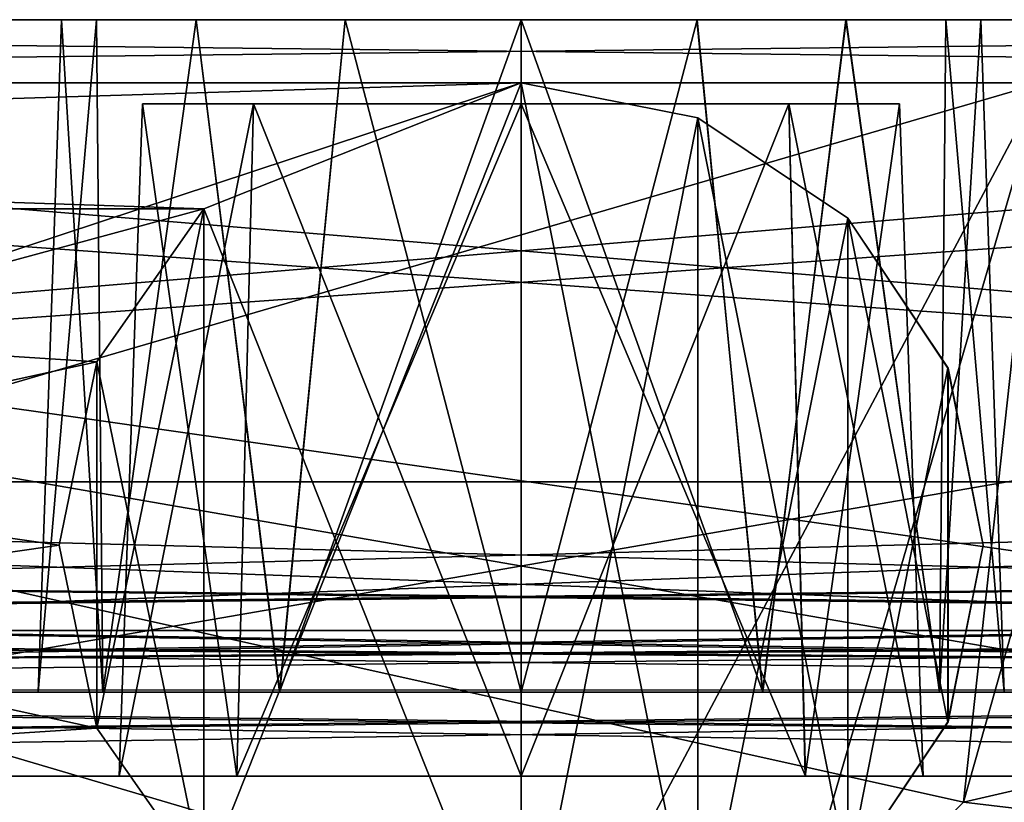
# Model space of a CAD drawing. Header units: millimetres. Extents: x -360 to 362, y 0 to 398.
# Tile 81 of 256: x -271 to -248, y 380 to 398. Entities that reach past the tile are written whole.
import ezdxf

# ---------------------------------------------------------------- set-up
doc = ezdxf.new("R2010")
doc.units = ezdxf.units.MM
doc.header["$LTSCALE"] = 33.374815
for name, color, linetype in [('1894', 7, 'CONTINUOUS'), ('1899', 7, 'CONTINUOUS'), ('1907', 7, 'CONTINUOUS'), ('2037', 7, 'CONTINUOUS'), ('2039', 7, 'CONTINUOUS'), ('2041', 7, 'CONTINUOUS'), ('2045', 7, 'CONTINUOUS'), ('2046', 7, 'CONTINUOUS'), ('2050', 7, 'CONTINUOUS'), ('2052', 7, 'CONTINUOUS'), ('2090', 7, 'CONTINUOUS'), ('2281', 7, 'CONTINUOUS'), ('2283', 7, 'CONTINUOUS'), ('2289', 7, 'CONTINUOUS'), ('2292', 7, 'CONTINUOUS'), ('2293', 7, 'CONTINUOUS'), ('2294', 7, 'CONTINUOUS'), ('2297', 7, 'CONTINUOUS'), ('2298', 7, 'CONTINUOUS'), ('2301', 7, 'CONTINUOUS'), ('2302', 7, 'CONTINUOUS'), ('2305', 7, 'CONTINUOUS'), ('2306', 7, 'CONTINUOUS'), ('2307', 7, 'CONTINUOUS'), ('2309', 7, 'CONTINUOUS'), ('2312', 7, 'CONTINUOUS'), ('2315', 7, 'CONTINUOUS'), ('2316', 7, 'CONTINUOUS'), ('2323', 7, 'CONTINUOUS'), ('2324', 7, 'CONTINUOUS'), ('2327', 7, 'CONTINUOUS'), ('2328', 7, 'CONTINUOUS'), ('2329', 7, 'CONTINUOUS'), ('2330', 7, 'CONTINUOUS'), ('2331', 7, 'CONTINUOUS'), ('2334', 7, 'CONTINUOUS'), ('2337', 7, 'CONTINUOUS'), ('2342', 7, 'CONTINUOUS'), ('2347', 7, 'CONTINUOUS'), ('2348', 7, 'CONTINUOUS'), ('2354', 7, 'CONTINUOUS'), ('2355', 7, 'CONTINUOUS'), ('2356', 7, 'CONTINUOUS'), ('2357', 7, 'CONTINUOUS'), ('2358', 7, 'CONTINUOUS'), ('2359', 7, 'CONTINUOUS'), ('2360', 7, 'CONTINUOUS'), ('2708', 7, 'CONTINUOUS'), ('2710', 7, 'CONTINUOUS'), ('2712', 7, 'CONTINUOUS'), ('2716', 7, 'CONTINUOUS'), ('2721', 7, 'CONTINUOUS'), ('2729', 7, 'CONTINUOUS')]:
    doc.layers.add(name, color=color, linetype=linetype)

msp = doc.modelspace()

# ---------------------------------------------------------------- linework, layer by layer
at = {"layer": '1894', "linetype": 'Continuous'}
for points in [[(-333.047, 397, -14.569), (-325.683, 397, -12.598), (-192.817, 397, -14.795), (-333.047, 397, -14.569)], [(-325.683, 397, -14.795), (-333.047, 397, -14.569), (-192.817, 397, -14.795), (-325.683, 397, -14.795)], [(-325.683, 397, -334.402), (-333.038, 397, -332.436), (-246.849, 397, -334.402), (-325.683, 397, -334.402)], [(-246.849, 397, -334.402), (-333.038, 397, -332.436), (-325.683, 397, -332.205), (-246.849, 397, -334.402)], [(-325.683, 397, -12.598), (-246.849, 397, -12.598), (-192.817, 397, -14.795), (-325.683, 397, -12.598)], [(-192.817, 397, -332.205), (-246.849, 397, -334.402), (-325.683, 397, -332.205), (-192.817, 397, -332.205)]]:
    msp.add_3dface(points, dxfattribs=at)
at = {"layer": '1899', "linetype": 'Continuous'}
for points in [[(-325.683, 397, -14.795), (-192.817, 397, -14.795), (-325.683, 374, -15.196), (-325.683, 397, -14.795)], [(-192.817, 397, -14.795), (-192.817, 374, -15.196), (-325.683, 374, -15.196), (-192.817, 397, -14.795)]]:
    msp.add_3dface(points, dxfattribs=at)
at = {"layer": '1907', "linetype": 'Continuous'}
for points in [[(-192.817, 397, -332.205), (-325.683, 397, -332.205), (-192.817, 374, -331.804), (-192.817, 397, -332.205)], [(-325.683, 397, -332.205), (-325.683, 374, -331.804), (-192.817, 374, -331.804), (-325.683, 397, -332.205)]]:
    msp.add_3dface(points, dxfattribs=at)
at = {"layer": '2037', "linetype": 'Continuous'}
for points in [[(-174.453, 397, -341.546), (-173.999, 371, -342), (-253.106, 375.571, -341.92), (-174.453, 397, -341.546)], [(-248.721, 379.878, -341.845), (-174.453, 397, -341.546), (-253.106, 375.571, -341.92), (-248.721, 379.878, -341.845)], [(-247.044, 385.791, -341.742), (-174.453, 397, -341.546), (-248.721, 379.878, -341.845), (-247.044, 385.791, -341.742)]]:
    msp.add_3dface(points, dxfattribs=at)
at = {"layer": '2039', "linetype": 'Continuous'}
for points in [[(-247.044, 385.791, -341.742), (-248.721, 379.878, -341.845), (-247.044, 385.791, -334.598), (-247.044, 385.791, -341.742)], [(-247.044, 385.791, -334.598), (-248.721, 379.878, -341.845), (-248.718, 379.883, -334.701), (-247.044, 385.791, -334.598)], [(-248.721, 379.878, -341.845), (-253.106, 375.571, -341.92), (-253.101, 375.574, -334.776), (-248.721, 379.878, -341.845)], [(-248.718, 379.883, -334.701), (-248.721, 379.878, -341.845), (-253.101, 375.574, -334.776), (-248.718, 379.883, -334.701)]]:
    msp.add_3dface(points, dxfattribs=at)
at = {"layer": '2041', "linetype": 'Continuous'}
for points in [[(-248.718, 379.883, -5.155), (-173.999, 371, -5), (-247.044, 385.791, -5.258), (-248.718, 379.883, -5.155)], [(-253.101, 375.574, -5.08), (-173.999, 371, -5), (-248.718, 379.883, -5.155), (-253.101, 375.574, -5.08)]]:
    msp.add_3dface(points, dxfattribs=at)
at = {"layer": '2045', "linetype": 'Continuous'}
for points in [[(-248.718, 379.883, -5.155), (-247.044, 385.791, -5.258), (-248.721, 379.878, -12.299), (-248.718, 379.883, -5.155)], [(-248.721, 379.878, -12.299), (-247.044, 385.791, -5.258), (-247.044, 385.791, -12.402), (-248.721, 379.878, -12.299)], [(-253.106, 375.571, -12.224), (-253.101, 375.574, -5.08), (-248.721, 379.878, -12.299), (-253.106, 375.571, -12.224)], [(-253.101, 375.574, -5.08), (-248.718, 379.883, -5.155), (-248.721, 379.878, -12.299), (-253.101, 375.574, -5.08)]]:
    msp.add_3dface(points, dxfattribs=at)
at = {"layer": '2046', "linetype": 'Continuous'}
for points in [[(-246.849, 397, -12.598), (-325.683, 397, -12.598), (-247.044, 385.791, -12.402), (-246.849, 397, -12.598)], [(-325.683, 397, -12.598), (-325.683, 374, -12.196), (-259.042, 374, -12.196), (-325.683, 397, -12.598)], [(-325.683, 397, -12.598), (-259.042, 374, -12.196), (-253.106, 375.571, -12.224), (-325.683, 397, -12.598)], [(-325.683, 397, -12.598), (-253.106, 375.571, -12.224), (-248.721, 379.878, -12.299), (-325.683, 397, -12.598)], [(-325.683, 397, -12.598), (-248.721, 379.878, -12.299), (-247.044, 385.791, -12.402), (-325.683, 397, -12.598)]]:
    msp.add_3dface(points, dxfattribs=at)
at = {"layer": '2050', "linetype": 'Continuous'}
for points in [[(-325.683, 397, -334.402), (-246.849, 397, -334.402), (-325.683, 374, -334.804), (-325.683, 397, -334.402)], [(-246.849, 397, -334.402), (-259.042, 374, -334.804), (-325.683, 374, -334.804), (-246.849, 397, -334.402)], [(-259.042, 374, -334.804), (-246.849, 397, -334.402), (-253.101, 375.574, -334.776), (-259.042, 374, -334.804)], [(-246.849, 397, -334.402), (-248.718, 379.883, -334.701), (-253.101, 375.574, -334.776), (-246.849, 397, -334.402)], [(-246.849, 397, -334.402), (-247.044, 385.791, -334.598), (-248.718, 379.883, -334.701), (-246.849, 397, -334.402)]]:
    msp.add_3dface(points, dxfattribs=at)
at = {"layer": '2052', "linetype": 'Continuous'}
for points in [[(-174.429, 395.6, -6.73), (-174, 371, -6.3), (-252.414, 374.354, -6.359), (-174.429, 395.6, -6.73)], [(-247.517, 379.164, -6.443), (-174.429, 395.6, -6.73), (-252.414, 374.354, -6.359), (-247.517, 379.164, -6.443)]]:
    msp.add_3dface(points, dxfattribs=at)
at = {"layer": '2090', "linetype": 'Continuous'}
for points in [[(-250.123, 376, -333.639), (-201.25, 395.6, -333.981), (-253.175, 373.953, -333.603), (-250.123, 376, -333.639)], [(-253.175, 373.953, -333.603), (-201.25, 395.6, -333.981), (-201.25, 373.953, -333.603), (-253.175, 373.953, -333.603)], [(-247.743, 378.797, -333.688), (-201.25, 395.6, -333.981), (-250.123, 376, -333.639), (-247.743, 378.797, -333.688)]]:
    msp.add_3dface(points, dxfattribs=at)
at = {"layer": '2281', "linetype": 'Continuous'}
for points in [[(-259.25, 397, -5), (-356.5, 397, -5), (-266.8, 394, -5), (-259.25, 397, -5)], [(-266.8, 394, -5), (-356.5, 397, -5), (-356.5, 394, -5), (-266.8, 394, -5)], [(-259.25, 375, -5), (-259.25, 397, -5), (-266.8, 394, -5), (-259.25, 375, -5)], [(-255.04, 396.162, -5), (-259.25, 397, -5), (-255.042, 375.837, -5), (-255.04, 396.162, -5)], [(-255.042, 375.837, -5), (-259.25, 397, -5), (-259.25, 375, -5), (-255.042, 375.837, -5)], [(-251.475, 378.219, -5), (-255.04, 396.162, -5), (-255.042, 375.837, -5), (-251.475, 378.219, -5)], [(-251.469, 393.775, -5), (-255.04, 396.162, -5), (-251.475, 378.219, -5), (-251.469, 393.775, -5)], [(-269.351, 390.356, -5), (-266.8, 378, -5), (-266.8, 394, -5), (-269.351, 390.356, -5)], [(-266.8, 378, -5), (-259.25, 375, -5), (-266.8, 394, -5), (-266.8, 378, -5)], [(-249.088, 381.79, -5), (-251.469, 393.775, -5), (-251.475, 378.219, -5), (-249.088, 381.79, -5)], [(-249.087, 390.208, -5), (-251.469, 393.775, -5), (-249.088, 381.79, -5), (-249.087, 390.208, -5)], [(-270.25, 386, -5), (-269.351, 381.644, -5), (-269.351, 390.356, -5), (-270.25, 386, -5)], [(-269.351, 381.644, -5), (-266.8, 378, -5), (-269.351, 390.356, -5), (-269.351, 381.644, -5)], [(-248.25, 386, -5), (-249.087, 390.208, -5), (-249.088, 381.79, -5), (-248.25, 386, -5)]]:
    msp.add_3dface(points, dxfattribs=at)
at = {"layer": '2283', "linetype": 'Continuous'}
for points in [[(-266.8, 394, -5), (-356.5, 394, -5), (-358.975, 394, -6.025), (-266.8, 394, -5)], [(-266.8, 394, -5), (-358.975, 394, -6.025), (-325.85, 394, -8.15), (-266.8, 394, -5)], [(-266.8, 394, -338.85), (-325.85, 394, -338.85), (-358.975, 394, -340.975), (-266.8, 394, -338.85)], [(-356.5, 394, -342), (-266.8, 394, -338.85), (-358.975, 394, -340.975), (-356.5, 394, -342)], [(-266.8, 394, -342), (-266.8, 394, -338.85), (-356.5, 394, -342), (-266.8, 394, -342)], [(-266.8, 394, -8.15), (-266.8, 394, -5), (-325.85, 394, -8.15), (-266.8, 394, -8.15)]]:
    msp.add_3dface(points, dxfattribs=at)
at = {"layer": '2289', "linetype": 'Continuous'}
for points in [[(-360, 397, -8.5), (-358.975, 397, -6.025), (-259.25, 397, -11.15), (-360, 397, -8.5)], [(-325.85, 397, -11.15), (-360, 397, -8.5), (-259.25, 397, -11.15), (-325.85, 397, -11.15)], [(-358.975, 397, -340.975), (-360, 397, -338.5), (-259.25, 397, -342), (-358.975, 397, -340.975)], [(-259.25, 397, -342), (-360, 397, -338.5), (-325.85, 397, -335.85), (-259.25, 397, -342)], [(-358.975, 397, -6.025), (-356.5, 397, -5), (-259.25, 397, -11.15), (-358.975, 397, -6.025)], [(-356.5, 397, -342), (-358.975, 397, -340.975), (-259.25, 397, -342), (-356.5, 397, -342)], [(-356.5, 397, -5), (-259.25, 397, -5), (-259.25, 397, -11.15), (-356.5, 397, -5)], [(-259.25, 397, -335.85), (-259.25, 397, -342), (-325.85, 397, -335.85), (-259.25, 397, -335.85)]]:
    msp.add_3dface(points, dxfattribs=at)
at = {"layer": '2292', "linetype": 'Continuous'}
for points in [[(-266.8, 394, -342), (-356.5, 394, -342), (-259.25, 397, -342), (-266.8, 394, -342)], [(-356.5, 394, -342), (-356.5, 397, -342), (-259.25, 397, -342), (-356.5, 394, -342)], [(-266.8, 378, -342), (-266.8, 394, -342), (-259.25, 397, -342), (-266.8, 378, -342)], [(-259.25, 375, -342), (-266.8, 378, -342), (-259.25, 397, -342), (-259.25, 375, -342)], [(-259.25, 375, -342), (-259.25, 397, -342), (-255.042, 396.163, -342), (-259.25, 375, -342)], [(-255.04, 375.838, -342), (-259.25, 375, -342), (-255.042, 396.163, -342), (-255.04, 375.838, -342)], [(-251.475, 393.781, -342), (-255.04, 375.838, -342), (-255.042, 396.163, -342), (-251.475, 393.781, -342)], [(-266.8, 394, -342), (-266.8, 378, -342), (-269.351, 381.644, -342), (-266.8, 394, -342)], [(-269.351, 390.356, -342), (-266.8, 394, -342), (-269.351, 381.644, -342), (-269.351, 390.356, -342)], [(-251.469, 378.225, -342), (-255.04, 375.838, -342), (-251.475, 393.781, -342), (-251.469, 378.225, -342)], [(-249.088, 390.21, -342), (-251.469, 378.225, -342), (-251.475, 393.781, -342), (-249.088, 390.21, -342)], [(-270.25, 386, -342), (-269.351, 390.356, -342), (-269.351, 381.644, -342), (-270.25, 386, -342)], [(-249.087, 381.792, -342), (-251.469, 378.225, -342), (-249.088, 390.21, -342), (-249.087, 381.792, -342)], [(-248.25, 386, -342), (-249.087, 381.792, -342), (-249.088, 390.21, -342), (-248.25, 386, -342)]]:
    msp.add_3dface(points, dxfattribs=at)
at = {"layer": '2293', "linetype": 'Continuous'}
for points in [[(-266.8, 394, -338.85), (-266.8, 394, -342), (-269.351, 390.356, -342), (-266.8, 394, -338.85)], [(-266.8, 394, -338.85), (-269.351, 390.356, -342), (-269.351, 390.356, -338.85), (-266.8, 394, -338.85)], [(-269.351, 390.356, -342), (-270.25, 386, -342), (-269.351, 390.356, -338.85), (-269.351, 390.356, -342)], [(-269.351, 390.356, -338.85), (-270.25, 386, -342), (-270.25, 386, -338.85), (-269.351, 390.356, -338.85)], [(-270.25, 386, -342), (-269.351, 381.644, -342), (-270.25, 386, -338.85), (-270.25, 386, -342)], [(-270.25, 386, -338.85), (-269.351, 381.644, -342), (-269.351, 381.644, -338.85), (-270.25, 386, -338.85)], [(-266.8, 378, -342), (-266.8, 378, -338.85), (-269.351, 381.644, -338.85), (-266.8, 378, -342)], [(-269.351, 381.644, -342), (-266.8, 378, -342), (-269.351, 381.644, -338.85), (-269.351, 381.644, -342)]]:
    msp.add_3dface(points, dxfattribs=at)
at = {"layer": '2294', "linetype": 'Continuous'}
for points in [[(-325.85, 394, -338.85), (-266.8, 394, -338.85), (-325.85, 378, -338.85), (-325.85, 394, -338.85)], [(-325.85, 378, -338.85), (-266.8, 394, -338.85), (-269.351, 390.356, -338.85), (-325.85, 378, -338.85)], [(-325.85, 378, -338.85), (-269.351, 390.356, -338.85), (-270.25, 386, -338.85), (-325.85, 378, -338.85)], [(-325.85, 378, -338.85), (-270.25, 386, -338.85), (-269.351, 381.644, -338.85), (-325.85, 378, -338.85)], [(-266.8, 378, -338.85), (-325.85, 378, -338.85), (-269.351, 381.644, -338.85), (-266.8, 378, -338.85)]]:
    msp.add_3dface(points, dxfattribs=at)
at = {"layer": '2297', "linetype": 'Continuous'}
for points in [[(-259.25, 397, -342), (-259.25, 397, -335.85), (-255.04, 396.162, -335.85), (-259.25, 397, -342)], [(-255.042, 396.163, -342), (-259.25, 397, -342), (-255.04, 396.162, -335.85), (-255.042, 396.163, -342)], [(-251.475, 393.781, -342), (-255.042, 396.163, -342), (-255.04, 396.162, -335.85), (-251.475, 393.781, -342)], [(-251.469, 393.775, -335.85), (-251.475, 393.781, -342), (-255.04, 396.162, -335.85), (-251.469, 393.775, -335.85)], [(-249.088, 390.21, -342), (-251.475, 393.781, -342), (-251.469, 393.775, -335.85), (-249.088, 390.21, -342)], [(-249.087, 390.208, -335.85), (-249.088, 390.21, -342), (-251.469, 393.775, -335.85), (-249.087, 390.208, -335.85)], [(-248.25, 386, -342), (-249.088, 390.21, -342), (-248.25, 386, -335.85), (-248.25, 386, -342)], [(-248.25, 386, -335.85), (-249.088, 390.21, -342), (-249.087, 390.208, -335.85), (-248.25, 386, -335.85)], [(-249.087, 381.792, -342), (-248.25, 386, -342), (-249.088, 381.79, -335.85), (-249.087, 381.792, -342)], [(-248.25, 386, -342), (-248.25, 386, -335.85), (-249.088, 381.79, -335.85), (-248.25, 386, -342)], [(-251.475, 378.219, -335.85), (-251.469, 378.225, -342), (-249.088, 381.79, -335.85), (-251.475, 378.219, -335.85)], [(-251.469, 378.225, -342), (-249.087, 381.792, -342), (-249.088, 381.79, -335.85), (-251.469, 378.225, -342)]]:
    msp.add_3dface(points, dxfattribs=at)
at = {"layer": '2298', "linetype": 'Continuous'}
for points in [[(-325.85, 375, -335.85), (-259.25, 375, -335.85), (-325.85, 397, -335.85), (-325.85, 375, -335.85)], [(-259.25, 375, -335.85), (-259.25, 397, -335.85), (-325.85, 397, -335.85), (-259.25, 375, -335.85)], [(-259.25, 397, -335.85), (-259.25, 375, -335.85), (-255.042, 375.837, -335.85), (-259.25, 397, -335.85)], [(-255.04, 396.162, -335.85), (-259.25, 397, -335.85), (-255.042, 375.837, -335.85), (-255.04, 396.162, -335.85)], [(-255.04, 396.162, -335.85), (-255.042, 375.837, -335.85), (-251.475, 378.219, -335.85), (-255.04, 396.162, -335.85)], [(-251.469, 393.775, -335.85), (-255.04, 396.162, -335.85), (-251.475, 378.219, -335.85), (-251.469, 393.775, -335.85)], [(-251.469, 393.775, -335.85), (-251.475, 378.219, -335.85), (-249.088, 381.79, -335.85), (-251.469, 393.775, -335.85)], [(-249.087, 390.208, -335.85), (-251.469, 393.775, -335.85), (-249.088, 381.79, -335.85), (-249.087, 390.208, -335.85)], [(-248.25, 386, -335.85), (-249.087, 390.208, -335.85), (-249.088, 381.79, -335.85), (-248.25, 386, -335.85)]]:
    msp.add_3dface(points, dxfattribs=at)
at = {"layer": '2301', "linetype": 'Continuous'}
for points in [[(-259.25, 375, -11.15), (-325.85, 375, -11.15), (-259.25, 397, -11.15), (-259.25, 375, -11.15)], [(-325.85, 375, -11.15), (-325.85, 397, -11.15), (-259.25, 397, -11.15), (-325.85, 375, -11.15)], [(-259.25, 375, -11.15), (-259.25, 397, -11.15), (-255.042, 396.163, -11.15), (-259.25, 375, -11.15)], [(-255.04, 375.838, -11.15), (-259.25, 375, -11.15), (-255.042, 396.163, -11.15), (-255.04, 375.838, -11.15)], [(-251.475, 393.781, -11.15), (-255.04, 375.838, -11.15), (-255.042, 396.163, -11.15), (-251.475, 393.781, -11.15)], [(-251.469, 378.225, -11.15), (-255.04, 375.838, -11.15), (-251.475, 393.781, -11.15), (-251.469, 378.225, -11.15)], [(-249.088, 390.21, -11.15), (-251.469, 378.225, -11.15), (-251.475, 393.781, -11.15), (-249.088, 390.21, -11.15)], [(-249.087, 381.792, -11.15), (-251.469, 378.225, -11.15), (-249.088, 390.21, -11.15), (-249.087, 381.792, -11.15)], [(-248.25, 386, -11.15), (-249.087, 381.792, -11.15), (-249.088, 390.21, -11.15), (-248.25, 386, -11.15)]]:
    msp.add_3dface(points, dxfattribs=at)
at = {"layer": '2302', "linetype": 'Continuous'}
for points in [[(-259.25, 397, -5), (-255.04, 396.162, -5), (-259.25, 397, -11.15), (-259.25, 397, -5)], [(-259.25, 397, -11.15), (-255.04, 396.162, -5), (-255.042, 396.163, -11.15), (-259.25, 397, -11.15)], [(-255.04, 396.162, -5), (-251.475, 393.781, -11.15), (-255.042, 396.163, -11.15), (-255.04, 396.162, -5)], [(-255.04, 396.162, -5), (-251.469, 393.775, -5), (-251.475, 393.781, -11.15), (-255.04, 396.162, -5)], [(-251.469, 393.775, -5), (-249.088, 390.21, -11.15), (-251.475, 393.781, -11.15), (-251.469, 393.775, -5)], [(-251.469, 393.775, -5), (-249.087, 390.208, -5), (-249.088, 390.21, -11.15), (-251.469, 393.775, -5)], [(-249.087, 390.208, -5), (-248.25, 386, -5), (-249.088, 390.21, -11.15), (-249.087, 390.208, -5)], [(-248.25, 386, -5), (-248.25, 386, -11.15), (-249.088, 390.21, -11.15), (-248.25, 386, -5)], [(-248.25, 386, -5), (-249.088, 381.79, -5), (-248.25, 386, -11.15), (-248.25, 386, -5)], [(-249.088, 381.79, -5), (-249.087, 381.792, -11.15), (-248.25, 386, -11.15), (-249.088, 381.79, -5)], [(-249.088, 381.79, -5), (-251.475, 378.219, -5), (-251.469, 378.225, -11.15), (-249.088, 381.79, -5)], [(-249.088, 381.79, -5), (-251.469, 378.225, -11.15), (-249.087, 381.792, -11.15), (-249.088, 381.79, -5)]]:
    msp.add_3dface(points, dxfattribs=at)
at = {"layer": '2305', "linetype": 'Continuous'}
for points in [[(-266.8, 394, -8.15), (-325.85, 394, -8.15), (-269.351, 390.356, -8.15), (-266.8, 394, -8.15)], [(-325.85, 394, -8.15), (-325.85, 378, -8.15), (-266.8, 378, -8.15), (-325.85, 394, -8.15)], [(-325.85, 394, -8.15), (-266.8, 378, -8.15), (-269.351, 381.644, -8.15), (-325.85, 394, -8.15)], [(-269.351, 390.356, -8.15), (-325.85, 394, -8.15), (-270.25, 386, -8.15), (-269.351, 390.356, -8.15)], [(-270.25, 386, -8.15), (-325.85, 394, -8.15), (-269.351, 381.644, -8.15), (-270.25, 386, -8.15)]]:
    msp.add_3dface(points, dxfattribs=at)
at = {"layer": '2306', "linetype": 'Continuous'}
for points in [[(-269.351, 390.356, -5), (-266.8, 394, -5), (-269.351, 390.356, -8.15), (-269.351, 390.356, -5)], [(-266.8, 394, -5), (-266.8, 394, -8.15), (-269.351, 390.356, -8.15), (-266.8, 394, -5)], [(-270.25, 386, -5), (-269.351, 390.356, -5), (-270.25, 386, -8.15), (-270.25, 386, -5)], [(-269.351, 390.356, -5), (-269.351, 390.356, -8.15), (-270.25, 386, -8.15), (-269.351, 390.356, -5)], [(-269.351, 381.644, -5), (-270.25, 386, -5), (-269.351, 381.644, -8.15), (-269.351, 381.644, -5)], [(-270.25, 386, -5), (-270.25, 386, -8.15), (-269.351, 381.644, -8.15), (-270.25, 386, -5)], [(-266.8, 378, -5), (-269.351, 381.644, -5), (-266.8, 378, -8.15), (-266.8, 378, -5)], [(-266.8, 378, -8.15), (-269.351, 381.644, -5), (-269.351, 381.644, -8.15), (-266.8, 378, -8.15)]]:
    msp.add_3dface(points, dxfattribs=at)
at = {"layer": '2307', "linetype": 'Continuous'}
for points in [[(-325.3, 398.5, -12.7), (-185.706, 398.5, -14.706), (-332.803, 398.5, -14.711), (-325.3, 398.5, -12.7)], [(-332.803, 398.5, -14.711), (-185.706, 398.5, -14.706), (-193.2, 398.5, -17.7), (-332.803, 398.5, -14.711)], [(-325.3, 398.5, -17.7), (-332.803, 398.5, -14.711), (-193.2, 398.5, -17.7), (-325.3, 398.5, -17.7)], [(-325.3, 398.5, -334.3), (-332.794, 398.5, -332.294), (-193.2, 398.5, -334.3), (-325.3, 398.5, -334.3)], [(-193.2, 398.5, -334.3), (-332.794, 398.5, -332.294), (-185.697, 398.5, -332.289), (-193.2, 398.5, -334.3)], [(-185.697, 398.5, -332.289), (-332.794, 398.5, -332.294), (-325.3, 398.5, -329.3), (-185.697, 398.5, -332.289)], [(-193.2, 398.5, -12.7), (-185.706, 398.5, -14.706), (-325.3, 398.5, -12.7), (-193.2, 398.5, -12.7)], [(-193.2, 398.5, -329.3), (-185.697, 398.5, -332.289), (-325.3, 398.5, -329.3), (-193.2, 398.5, -329.3)]]:
    msp.add_3dface(points, dxfattribs=at)
at = {"layer": '2309', "linetype": 'Continuous'}
for points in [[(-325.3, 397, -334.3), (-185.706, 397, -332.294), (-332.803, 397, -332.289), (-325.3, 397, -334.3)], [(-332.803, 397, -332.289), (-185.706, 397, -332.294), (-193.2, 397, -331.3), (-332.803, 397, -332.289)], [(-325.3, 397, -331.3), (-332.803, 397, -332.289), (-193.2, 397, -331.3), (-325.3, 397, -331.3)], [(-325.3, 397, -12.7), (-332.794, 397, -14.706), (-193.2, 397, -12.7), (-325.3, 397, -12.7)], [(-193.2, 397, -12.7), (-332.794, 397, -14.706), (-185.697, 397, -14.711), (-193.2, 397, -12.7)], [(-185.697, 397, -14.711), (-332.794, 397, -14.706), (-325.3, 397, -15.7), (-185.697, 397, -14.711)], [(-193.2, 397, -15.7), (-185.697, 397, -14.711), (-325.3, 397, -15.7), (-193.2, 397, -15.7)], [(-193.2, 397, -334.3), (-185.706, 397, -332.294), (-325.3, 397, -334.3), (-193.2, 397, -334.3)]]:
    msp.add_3dface(points, dxfattribs=at)
at = {"layer": '2312', "linetype": 'Continuous'}
for points in [[(-329.919, 380.5, -321.214), (-188.2, 380.5, -319.3), (-330.3, 380.5, -319.3), (-329.919, 380.5, -321.214)], [(-330.3, 380.5, -319.3), (-188.2, 380.5, -319.3), (-252.481, 380.5, -223.765), (-330.3, 380.5, -319.3)], [(-330.3, 380.5, -27.7), (-188.2, 380.5, -27.7), (-188.581, 380.5, -25.786), (-330.3, 380.5, -27.7)], [(-188.2, 380.5, -27.7), (-330.3, 380.5, -27.7), (-266.019, 380.5, -123.235), (-188.2, 380.5, -27.7)], [(-329.919, 380.5, -25.786), (-330.3, 380.5, -27.7), (-188.581, 380.5, -25.786), (-329.919, 380.5, -25.786)], [(-330.3, 380.5, -27.7), (-330.3, 380.5, -319.3), (-268.82, 380.5, -130), (-330.3, 380.5, -27.7)], [(-266.019, 380.5, -123.235), (-330.3, 380.5, -27.7), (-268.82, 380.5, -130), (-266.019, 380.5, -123.235)], [(-268.82, 380.5, -217), (-330.3, 380.5, -319.3), (-266.015, 380.5, -223.769), (-268.82, 380.5, -217)], [(-330.3, 380.5, -319.3), (-268.82, 380.5, -217), (-268.82, 380.5, -130), (-330.3, 380.5, -319.3)], [(-266.015, 380.5, -223.769), (-330.3, 380.5, -319.3), (-259.25, 380.5, -226.57), (-266.015, 380.5, -223.769)], [(-259.25, 380.5, -226.57), (-330.3, 380.5, -319.3), (-252.481, 380.5, -223.765), (-259.25, 380.5, -226.57)], [(-188.581, 380.5, -321.214), (-188.2, 380.5, -319.3), (-329.919, 380.5, -321.214), (-188.581, 380.5, -321.214)], [(-328.836, 380.5, -24.164), (-329.919, 380.5, -25.786), (-189.664, 380.5, -24.164), (-328.836, 380.5, -24.164)], [(-189.664, 380.5, -24.164), (-329.919, 380.5, -25.786), (-188.581, 380.5, -25.786), (-189.664, 380.5, -24.164)], [(-328.836, 380.5, -322.836), (-188.581, 380.5, -321.214), (-329.919, 380.5, -321.214), (-328.836, 380.5, -322.836)], [(-327.214, 380.5, -23.081), (-328.836, 380.5, -24.164), (-191.286, 380.5, -23.081), (-327.214, 380.5, -23.081)], [(-191.286, 380.5, -23.081), (-328.836, 380.5, -24.164), (-189.664, 380.5, -24.164), (-191.286, 380.5, -23.081)], [(-189.664, 380.5, -322.836), (-188.581, 380.5, -321.214), (-328.836, 380.5, -322.836), (-189.664, 380.5, -322.836)], [(-327.214, 380.5, -323.919), (-189.664, 380.5, -322.836), (-328.836, 380.5, -322.836), (-327.214, 380.5, -323.919)], [(-325.3, 380.5, -22.7), (-327.214, 380.5, -23.081), (-193.2, 380.5, -22.7), (-325.3, 380.5, -22.7)], [(-193.2, 380.5, -22.7), (-327.214, 380.5, -23.081), (-191.286, 380.5, -23.081), (-193.2, 380.5, -22.7)], [(-191.286, 380.5, -323.919), (-189.664, 380.5, -322.836), (-327.214, 380.5, -323.919), (-191.286, 380.5, -323.919)], [(-325.3, 380.5, -324.3), (-191.286, 380.5, -323.919), (-327.214, 380.5, -323.919), (-325.3, 380.5, -324.3)], [(-193.2, 380.5, -324.3), (-191.286, 380.5, -323.919), (-325.3, 380.5, -324.3), (-193.2, 380.5, -324.3)], [(-259.25, 380.5, -120.43), (-188.2, 380.5, -27.7), (-266.019, 380.5, -123.235), (-259.25, 380.5, -120.43)], [(-252.485, 380.5, -123.231), (-188.2, 380.5, -27.7), (-259.25, 380.5, -120.43), (-252.485, 380.5, -123.231)], [(-249.68, 380.5, -130), (-188.2, 380.5, -27.7), (-252.485, 380.5, -123.231), (-249.68, 380.5, -130)], [(-252.481, 380.5, -223.765), (-188.2, 380.5, -319.3), (-249.68, 380.5, -217), (-252.481, 380.5, -223.765)], [(-188.2, 380.5, -319.3), (-188.2, 380.5, -27.7), (-249.68, 380.5, -217), (-188.2, 380.5, -319.3)], [(-249.68, 380.5, -217), (-188.2, 380.5, -27.7), (-249.68, 380.5, -130), (-249.68, 380.5, -217)]]:
    msp.add_3dface(points, dxfattribs=at)
at = {"layer": '2315', "linetype": 'Continuous'}
for points in [[(-325.3, 384.744, -330.735), (-325.3, 387.5, -331.3), (-193.2, 382.626, -329.324), (-325.3, 384.744, -330.735)], [(-325.3, 387.5, -331.3), (-193.2, 387.5, -331.3), (-193.2, 382.626, -329.324), (-325.3, 387.5, -331.3)], [(-325.3, 382.549, -329.248), (-325.3, 384.744, -330.735), (-193.2, 382.552, -329.251), (-325.3, 382.549, -329.248)], [(-193.2, 382.552, -329.251), (-325.3, 384.744, -330.735), (-193.2, 382.626, -329.324), (-193.2, 382.552, -329.251)], [(-193.2, 381.065, -327.056), (-325.3, 382.549, -329.248), (-193.2, 382.552, -329.251), (-193.2, 381.065, -327.056)], [(-325.3, 382.476, -329.174), (-325.3, 382.549, -329.248), (-193.2, 381.065, -327.056), (-325.3, 382.476, -329.174)], [(-193.2, 380.5, -324.3), (-325.3, 380.5, -324.3), (-325.3, 382.476, -329.174), (-193.2, 380.5, -324.3)], [(-193.2, 380.5, -324.3), (-325.3, 382.476, -329.174), (-193.2, 381.065, -327.056), (-193.2, 380.5, -324.3)]]:
    msp.add_3dface(points, dxfattribs=at)
at = {"layer": '2316', "linetype": 'Continuous'}
for points in [[(-325.3, 397, -331.3), (-193.2, 397, -331.3), (-325.3, 387.5, -331.3), (-325.3, 397, -331.3)], [(-325.3, 387.5, -331.3), (-193.2, 397, -331.3), (-193.2, 387.5, -331.3), (-325.3, 387.5, -331.3)]]:
    msp.add_3dface(points, dxfattribs=at)
at = {"layer": '2323', "linetype": 'Continuous'}
for points in [[(-325.3, 387.5, -15.7), (-325.3, 382.626, -17.676), (-193.2, 387.5, -15.7), (-325.3, 387.5, -15.7)], [(-193.2, 387.5, -15.7), (-325.3, 382.626, -17.676), (-193.2, 384.744, -16.265), (-193.2, 387.5, -15.7)], [(-325.3, 382.626, -17.676), (-325.3, 382.552, -17.749), (-193.2, 384.744, -16.265), (-325.3, 382.626, -17.676)], [(-193.2, 384.744, -16.265), (-325.3, 382.552, -17.749), (-193.2, 382.549, -17.752), (-193.2, 384.744, -16.265)], [(-325.3, 382.552, -17.749), (-325.3, 381.065, -19.944), (-193.2, 382.549, -17.752), (-325.3, 382.552, -17.749)], [(-193.2, 382.549, -17.752), (-325.3, 381.065, -19.944), (-193.2, 382.476, -17.826), (-193.2, 382.549, -17.752)], [(-325.3, 380.5, -22.7), (-193.2, 380.5, -22.7), (-193.2, 382.476, -17.826), (-325.3, 380.5, -22.7)], [(-325.3, 381.065, -19.944), (-325.3, 380.5, -22.7), (-193.2, 382.476, -17.826), (-325.3, 381.065, -19.944)]]:
    msp.add_3dface(points, dxfattribs=at)
at = {"layer": '2324', "linetype": 'Continuous'}
for points in [[(-193.2, 397, -15.7), (-325.3, 397, -15.7), (-193.2, 387.5, -15.7), (-193.2, 397, -15.7)], [(-325.3, 397, -15.7), (-325.3, 387.5, -15.7), (-193.2, 387.5, -15.7), (-325.3, 397, -15.7)]]:
    msp.add_3dface(points, dxfattribs=at)
at = {"layer": '2327', "linetype": 'Continuous'}
for points in [[(-268.82, 380.5, -217), (-266.015, 380.5, -223.769), (-268.261, 396.5, -217), (-268.82, 380.5, -217)], [(-268.261, 396.5, -217), (-266.015, 380.5, -223.769), (-265.623, 396.5, -223.37), (-268.261, 396.5, -217)], [(-266.015, 380.5, -223.769), (-259.25, 380.5, -226.57), (-265.623, 396.5, -223.37), (-266.015, 380.5, -223.769)], [(-265.623, 396.5, -223.37), (-259.25, 380.5, -226.57), (-259.25, 396.5, -226.011), (-265.623, 396.5, -223.37)], [(-259.25, 380.5, -226.57), (-252.481, 380.5, -223.765), (-259.25, 396.5, -226.011), (-259.25, 380.5, -226.57)], [(-259.25, 396.5, -226.011), (-252.481, 380.5, -223.765), (-252.88, 396.5, -223.373), (-259.25, 396.5, -226.011)], [(-252.481, 380.5, -223.765), (-249.68, 380.5, -217), (-252.88, 396.5, -223.373), (-252.481, 380.5, -223.765)], [(-252.88, 396.5, -223.373), (-249.68, 380.5, -217), (-250.239, 396.5, -217), (-252.88, 396.5, -223.373)]]:
    msp.add_3dface(points, dxfattribs=at)
at = {"layer": '2328', "linetype": 'Continuous'}
for points in [[(-268.82, 380.5, -130), (-268.82, 380.5, -217), (-268.261, 396.5, -130), (-268.82, 380.5, -130)], [(-268.82, 380.5, -217), (-268.261, 396.5, -217), (-268.261, 396.5, -130), (-268.82, 380.5, -217)]]:
    msp.add_3dface(points, dxfattribs=at)
at = {"layer": '2329', "linetype": 'Continuous'}
for points in [[(-266.019, 380.5, -123.235), (-268.82, 380.5, -130), (-265.62, 396.5, -123.627), (-266.019, 380.5, -123.235)], [(-268.82, 380.5, -130), (-268.261, 396.5, -130), (-265.62, 396.5, -123.627), (-268.82, 380.5, -130)], [(-259.25, 380.5, -120.43), (-266.019, 380.5, -123.235), (-259.25, 396.5, -120.989), (-259.25, 380.5, -120.43)], [(-259.25, 396.5, -120.989), (-266.019, 380.5, -123.235), (-265.62, 396.5, -123.627), (-259.25, 396.5, -120.989)], [(-252.485, 380.5, -123.231), (-259.25, 380.5, -120.43), (-252.877, 396.5, -123.63), (-252.485, 380.5, -123.231)], [(-252.877, 396.5, -123.63), (-259.25, 380.5, -120.43), (-259.25, 396.5, -120.989), (-252.877, 396.5, -123.63)], [(-250.239, 396.5, -130), (-252.485, 380.5, -123.231), (-252.877, 396.5, -123.63), (-250.239, 396.5, -130)], [(-249.68, 380.5, -130), (-252.485, 380.5, -123.231), (-250.239, 396.5, -130), (-249.68, 380.5, -130)]]:
    msp.add_3dface(points, dxfattribs=at)
at = {"layer": '2330', "linetype": 'Continuous'}
for points in [[(-249.68, 380.5, -217), (-249.68, 380.5, -130), (-250.239, 396.5, -217), (-249.68, 380.5, -217)], [(-250.239, 396.5, -217), (-249.68, 380.5, -130), (-250.239, 396.5, -130), (-250.239, 396.5, -217)]]:
    msp.add_3dface(points, dxfattribs=at)
at = {"layer": '2331', "linetype": 'Continuous'}
for points in [[(-268.261, 396.5, -217), (-265.623, 396.5, -223.37), (-250.239, 396.5, -217), (-268.261, 396.5, -217)], [(-268.261, 396.5, -217), (-250.239, 396.5, -217), (-250.239, 396.5, -130), (-268.261, 396.5, -217)], [(-268.261, 396.5, -130), (-268.261, 396.5, -217), (-250.239, 396.5, -130), (-268.261, 396.5, -130)], [(-268.261, 396.5, -130), (-250.239, 396.5, -130), (-252.877, 396.5, -123.63), (-268.261, 396.5, -130)], [(-268.261, 396.5, -130), (-252.877, 396.5, -123.63), (-265.62, 396.5, -123.627), (-268.261, 396.5, -130)], [(-265.623, 396.5, -223.37), (-259.25, 396.5, -226.011), (-252.88, 396.5, -223.373), (-265.623, 396.5, -223.37)], [(-265.623, 396.5, -223.37), (-252.88, 396.5, -223.373), (-250.239, 396.5, -217), (-265.623, 396.5, -223.37)], [(-252.877, 396.5, -123.63), (-259.25, 396.5, -120.989), (-265.62, 396.5, -123.627), (-252.877, 396.5, -123.63)]]:
    msp.add_3dface(points, dxfattribs=at)
at = {"layer": '2334', "linetype": 'Continuous'}
for points in [[(-193.2, 398.5, -12.7), (-325.3, 398.5, -12.7), (-193.2, 397, -12.7), (-193.2, 398.5, -12.7)], [(-325.3, 398.5, -12.7), (-325.3, 397, -12.7), (-193.2, 397, -12.7), (-325.3, 398.5, -12.7)]]:
    msp.add_3dface(points, dxfattribs=at)
at = {"layer": '2337', "linetype": 'Continuous'}
for points in [[(-325.3, 398.5, -334.3), (-193.2, 398.5, -334.3), (-325.3, 397, -334.3), (-325.3, 398.5, -334.3)], [(-193.2, 398.5, -334.3), (-193.2, 397, -334.3), (-325.3, 397, -334.3), (-193.2, 398.5, -334.3)]]:
    msp.add_3dface(points, dxfattribs=at)
at = {"layer": '2342', "linetype": 'Continuous'}
for points in [[(-328.836, 382.5, -322.836), (-330.3, 382.5, -319.3), (-189.664, 382.5, -322.836), (-328.836, 382.5, -322.836)], [(-330.3, 382.5, -319.3), (-330.3, 382.5, -27.7), (-269.211, 382.5, -222.747), (-330.3, 382.5, -319.3)], [(-189.664, 382.5, -322.836), (-330.3, 382.5, -319.3), (-188.2, 382.5, -319.3), (-189.664, 382.5, -322.836)], [(-188.2, 382.5, -319.3), (-330.3, 382.5, -319.3), (-269.211, 382.5, -222.747), (-188.2, 382.5, -319.3)], [(-328.836, 382.5, -24.164), (-188.2, 382.5, -27.7), (-330.3, 382.5, -27.7), (-328.836, 382.5, -24.164)], [(-330.3, 382.5, -27.7), (-188.2, 382.5, -27.7), (-249.289, 382.5, -124.253), (-330.3, 382.5, -27.7)], [(-269.211, 382.5, -222.747), (-330.3, 382.5, -27.7), (-270.75, 382.5, -217), (-269.211, 382.5, -222.747)], [(-270.75, 382.5, -217), (-330.3, 382.5, -27.7), (-270.75, 382.5, -130), (-270.75, 382.5, -217)], [(-270.75, 382.5, -130), (-330.3, 382.5, -27.7), (-269.208, 382.5, -124.248), (-270.75, 382.5, -130)], [(-269.208, 382.5, -124.248), (-330.3, 382.5, -27.7), (-264.997, 382.5, -120.039), (-269.208, 382.5, -124.248)], [(-264.997, 382.5, -120.039), (-330.3, 382.5, -27.7), (-259.25, 382.5, -118.5), (-264.997, 382.5, -120.039)], [(-259.25, 382.5, -118.5), (-330.3, 382.5, -27.7), (-253.498, 382.5, -120.042), (-259.25, 382.5, -118.5)], [(-253.498, 382.5, -120.042), (-330.3, 382.5, -27.7), (-249.289, 382.5, -124.253), (-253.498, 382.5, -120.042)], [(-325.3, 382.5, -324.3), (-328.836, 382.5, -322.836), (-193.2, 382.5, -324.3), (-325.3, 382.5, -324.3)], [(-193.2, 382.5, -324.3), (-328.836, 382.5, -322.836), (-189.664, 382.5, -322.836), (-193.2, 382.5, -324.3)], [(-189.664, 382.5, -24.164), (-188.2, 382.5, -27.7), (-328.836, 382.5, -24.164), (-189.664, 382.5, -24.164)], [(-325.3, 382.5, -22.7), (-189.664, 382.5, -24.164), (-328.836, 382.5, -24.164), (-325.3, 382.5, -22.7)], [(-193.2, 382.5, -22.7), (-189.664, 382.5, -24.164), (-325.3, 382.5, -22.7), (-193.2, 382.5, -22.7)], [(-265.002, 382.5, -226.958), (-188.2, 382.5, -319.3), (-269.211, 382.5, -222.747), (-265.002, 382.5, -226.958)], [(-259.25, 382.5, -228.5), (-188.2, 382.5, -319.3), (-265.002, 382.5, -226.958), (-259.25, 382.5, -228.5)], [(-253.503, 382.5, -226.961), (-188.2, 382.5, -319.3), (-259.25, 382.5, -228.5), (-253.503, 382.5, -226.961)], [(-249.292, 382.5, -222.752), (-188.2, 382.5, -319.3), (-253.503, 382.5, -226.961), (-249.292, 382.5, -222.752)], [(-247.75, 382.5, -217), (-188.2, 382.5, -319.3), (-249.292, 382.5, -222.752), (-247.75, 382.5, -217)], [(-188.2, 382.5, -27.7), (-188.2, 382.5, -319.3), (-249.289, 382.5, -124.253), (-188.2, 382.5, -27.7)], [(-249.289, 382.5, -124.253), (-188.2, 382.5, -319.3), (-247.75, 382.5, -130), (-249.289, 382.5, -124.253)], [(-188.2, 382.5, -319.3), (-247.75, 382.5, -217), (-247.75, 382.5, -130), (-188.2, 382.5, -319.3)]]:
    msp.add_3dface(points, dxfattribs=at)
at = {"layer": '2347', "linetype": 'Continuous'}
for points in [[(-193.2, 387.5, -17.7), (-193.2, 384.019, -19.111), (-325.3, 387.5, -17.7), (-193.2, 387.5, -17.7)], [(-325.3, 387.5, -17.7), (-193.2, 384.019, -19.111), (-325.3, 385.533, -18.103), (-325.3, 387.5, -17.7)], [(-193.2, 384.019, -19.111), (-193.2, 383.966, -19.163), (-325.3, 385.533, -18.103), (-193.2, 384.019, -19.111)], [(-325.3, 385.533, -18.103), (-193.2, 383.966, -19.163), (-325.3, 383.963, -19.166), (-325.3, 385.533, -18.103)], [(-193.2, 383.966, -19.163), (-193.2, 382.903, -20.733), (-325.3, 383.963, -19.166), (-193.2, 383.966, -19.163)], [(-325.3, 383.963, -19.166), (-193.2, 382.903, -20.733), (-325.3, 383.911, -19.219), (-325.3, 383.963, -19.166)], [(-193.2, 382.5, -22.7), (-325.3, 382.5, -22.7), (-325.3, 383.911, -19.219), (-193.2, 382.5, -22.7)], [(-193.2, 382.903, -20.733), (-193.2, 382.5, -22.7), (-325.3, 383.911, -19.219), (-193.2, 382.903, -20.733)]]:
    msp.add_3dface(points, dxfattribs=at)
at = {"layer": '2348', "linetype": 'Continuous'}
for points in [[(-325.3, 398.5, -17.7), (-193.2, 398.5, -17.7), (-325.3, 387.5, -17.7), (-325.3, 398.5, -17.7)], [(-193.2, 398.5, -17.7), (-193.2, 387.5, -17.7), (-325.3, 387.5, -17.7), (-193.2, 398.5, -17.7)]]:
    msp.add_3dface(points, dxfattribs=at)
at = {"layer": '2354', "linetype": 'Continuous'}
for points in [[(-325.3, 387.5, -329.3), (-325.3, 384.019, -327.889), (-193.2, 387.5, -329.3), (-325.3, 387.5, -329.3)], [(-193.2, 387.5, -329.3), (-325.3, 384.019, -327.889), (-193.2, 385.533, -328.897), (-193.2, 387.5, -329.3)], [(-325.3, 384.019, -327.889), (-325.3, 383.966, -327.837), (-193.2, 385.533, -328.897), (-325.3, 384.019, -327.889)], [(-325.3, 383.966, -327.837), (-193.2, 383.963, -327.834), (-193.2, 385.533, -328.897), (-325.3, 383.966, -327.837)], [(-325.3, 383.966, -327.837), (-325.3, 382.903, -326.267), (-193.2, 383.963, -327.834), (-325.3, 383.966, -327.837)], [(-325.3, 382.903, -326.267), (-193.2, 383.911, -327.781), (-193.2, 383.963, -327.834), (-325.3, 382.903, -326.267)], [(-325.3, 382.903, -326.267), (-325.3, 382.5, -324.3), (-193.2, 383.911, -327.781), (-325.3, 382.903, -326.267)], [(-325.3, 382.5, -324.3), (-193.2, 382.5, -324.3), (-193.2, 383.911, -327.781), (-325.3, 382.5, -324.3)]]:
    msp.add_3dface(points, dxfattribs=at)
at = {"layer": '2355', "linetype": 'Continuous'}
for points in [[(-193.2, 398.5, -329.3), (-325.3, 398.5, -329.3), (-193.2, 387.5, -329.3), (-193.2, 398.5, -329.3)], [(-325.3, 398.5, -329.3), (-325.3, 387.5, -329.3), (-193.2, 387.5, -329.3), (-325.3, 398.5, -329.3)]]:
    msp.add_3dface(points, dxfattribs=at)
at = {"layer": '2356', "linetype": 'Continuous'}
for points in [[(-269.211, 382.5, -222.747), (-270.75, 382.5, -217), (-269.358, 398.5, -221.188), (-269.211, 382.5, -222.747)], [(-269.358, 398.5, -221.188), (-270.75, 382.5, -217), (-270.191, 398.5, -217), (-269.358, 398.5, -221.188)], [(-266.984, 398.5, -224.739), (-269.211, 382.5, -222.747), (-269.358, 398.5, -221.188), (-266.984, 398.5, -224.739)], [(-265.002, 382.5, -226.958), (-269.211, 382.5, -222.747), (-266.984, 398.5, -224.739), (-265.002, 382.5, -226.958)], [(-263.436, 398.5, -227.109), (-265.002, 382.5, -226.958), (-266.984, 398.5, -224.739), (-263.436, 398.5, -227.109)], [(-259.25, 382.5, -228.5), (-265.002, 382.5, -226.958), (-259.25, 398.5, -227.941), (-259.25, 382.5, -228.5)], [(-259.25, 398.5, -227.941), (-265.002, 382.5, -226.958), (-263.436, 398.5, -227.109), (-259.25, 398.5, -227.941)], [(-253.503, 382.5, -226.961), (-259.25, 382.5, -228.5), (-255.062, 398.5, -227.108), (-253.503, 382.5, -226.961)], [(-259.25, 382.5, -228.5), (-259.25, 398.5, -227.941), (-255.062, 398.5, -227.108), (-259.25, 382.5, -228.5)], [(-251.511, 398.5, -224.734), (-253.503, 382.5, -226.961), (-255.062, 398.5, -227.108), (-251.511, 398.5, -224.734)], [(-249.292, 382.5, -222.752), (-253.503, 382.5, -226.961), (-251.511, 398.5, -224.734), (-249.292, 382.5, -222.752)], [(-249.141, 398.5, -221.186), (-249.292, 382.5, -222.752), (-251.511, 398.5, -224.734), (-249.141, 398.5, -221.186)], [(-247.75, 382.5, -217), (-249.292, 382.5, -222.752), (-248.309, 398.5, -217), (-247.75, 382.5, -217)], [(-248.309, 398.5, -217), (-249.292, 382.5, -222.752), (-249.141, 398.5, -221.186), (-248.309, 398.5, -217)]]:
    msp.add_3dface(points, dxfattribs=at)
at = {"layer": '2357', "linetype": 'Continuous'}
for points in [[(-269.358, 398.5, -221.188), (-270.191, 398.5, -217), (-249.141, 398.5, -221.186), (-269.358, 398.5, -221.188)], [(-270.191, 398.5, -217), (-248.309, 398.5, -217), (-249.141, 398.5, -221.186), (-270.191, 398.5, -217)], [(-248.309, 398.5, -217), (-270.191, 398.5, -217), (-270.191, 398.5, -130), (-248.309, 398.5, -217)], [(-248.309, 398.5, -130), (-248.309, 398.5, -217), (-270.191, 398.5, -130), (-248.309, 398.5, -130)], [(-269.359, 398.5, -125.814), (-248.309, 398.5, -130), (-270.191, 398.5, -130), (-269.359, 398.5, -125.814)], [(-249.142, 398.5, -125.812), (-248.309, 398.5, -130), (-269.359, 398.5, -125.814), (-249.142, 398.5, -125.812)], [(-266.989, 398.5, -122.266), (-249.142, 398.5, -125.812), (-269.359, 398.5, -125.814), (-266.989, 398.5, -122.266)], [(-266.984, 398.5, -224.739), (-269.358, 398.5, -221.188), (-251.511, 398.5, -224.734), (-266.984, 398.5, -224.739)], [(-269.358, 398.5, -221.188), (-249.141, 398.5, -221.186), (-251.511, 398.5, -224.734), (-269.358, 398.5, -221.188)], [(-251.516, 398.5, -122.261), (-249.142, 398.5, -125.812), (-266.989, 398.5, -122.266), (-251.516, 398.5, -122.261)], [(-263.438, 398.5, -119.892), (-251.516, 398.5, -122.261), (-266.989, 398.5, -122.266), (-263.438, 398.5, -119.892)], [(-263.436, 398.5, -227.109), (-266.984, 398.5, -224.739), (-255.062, 398.5, -227.108), (-263.436, 398.5, -227.109)], [(-266.984, 398.5, -224.739), (-251.511, 398.5, -224.734), (-255.062, 398.5, -227.108), (-266.984, 398.5, -224.739)], [(-255.064, 398.5, -119.891), (-251.516, 398.5, -122.261), (-263.438, 398.5, -119.892), (-255.064, 398.5, -119.891)], [(-259.25, 398.5, -119.059), (-255.064, 398.5, -119.891), (-263.438, 398.5, -119.892), (-259.25, 398.5, -119.059)], [(-259.25, 398.5, -227.941), (-263.436, 398.5, -227.109), (-255.062, 398.5, -227.108), (-259.25, 398.5, -227.941)]]:
    msp.add_3dface(points, dxfattribs=at)
at = {"layer": '2358', "linetype": 'Continuous'}
for points in [[(-247.75, 382.5, -130), (-247.75, 382.5, -217), (-248.309, 398.5, -130), (-247.75, 382.5, -130)], [(-247.75, 382.5, -217), (-248.309, 398.5, -217), (-248.309, 398.5, -130), (-247.75, 382.5, -217)]]:
    msp.add_3dface(points, dxfattribs=at)
at = {"layer": '2359', "linetype": 'Continuous'}
for points in [[(-270.75, 382.5, -130), (-269.208, 382.5, -124.248), (-270.191, 398.5, -130), (-270.75, 382.5, -130)], [(-269.208, 382.5, -124.248), (-269.359, 398.5, -125.814), (-270.191, 398.5, -130), (-269.208, 382.5, -124.248)], [(-269.208, 382.5, -124.248), (-266.989, 398.5, -122.266), (-269.359, 398.5, -125.814), (-269.208, 382.5, -124.248)], [(-269.208, 382.5, -124.248), (-264.997, 382.5, -120.039), (-266.989, 398.5, -122.266), (-269.208, 382.5, -124.248)], [(-264.997, 382.5, -120.039), (-263.438, 398.5, -119.892), (-266.989, 398.5, -122.266), (-264.997, 382.5, -120.039)], [(-264.997, 382.5, -120.039), (-259.25, 382.5, -118.5), (-263.438, 398.5, -119.892), (-264.997, 382.5, -120.039)], [(-259.25, 382.5, -118.5), (-259.25, 398.5, -119.059), (-263.438, 398.5, -119.892), (-259.25, 382.5, -118.5)], [(-259.25, 382.5, -118.5), (-253.498, 382.5, -120.042), (-259.25, 398.5, -119.059), (-259.25, 382.5, -118.5)], [(-253.498, 382.5, -120.042), (-255.064, 398.5, -119.891), (-259.25, 398.5, -119.059), (-253.498, 382.5, -120.042)], [(-253.498, 382.5, -120.042), (-251.516, 398.5, -122.261), (-255.064, 398.5, -119.891), (-253.498, 382.5, -120.042)], [(-253.498, 382.5, -120.042), (-249.289, 382.5, -124.253), (-251.516, 398.5, -122.261), (-253.498, 382.5, -120.042)], [(-249.289, 382.5, -124.253), (-249.142, 398.5, -125.812), (-251.516, 398.5, -122.261), (-249.289, 382.5, -124.253)], [(-249.289, 382.5, -124.253), (-247.75, 382.5, -130), (-249.142, 398.5, -125.812), (-249.289, 382.5, -124.253)], [(-247.75, 382.5, -130), (-248.309, 398.5, -130), (-249.142, 398.5, -125.812), (-247.75, 382.5, -130)]]:
    msp.add_3dface(points, dxfattribs=at)
at = {"layer": '2360', "linetype": 'Continuous'}
for points in [[(-270.75, 382.5, -217), (-270.75, 382.5, -130), (-270.191, 398.5, -217), (-270.75, 382.5, -217)], [(-270.191, 398.5, -217), (-270.75, 382.5, -130), (-270.191, 398.5, -130), (-270.191, 398.5, -217)]]:
    msp.add_3dface(points, dxfattribs=at)
at = {"layer": '2708', "linetype": 'Continuous'}
for points in [[(-247.044, 385.791, -334.598), (-248.719, 379.883, -341.845), (-248.721, 379.878, -334.701), (-247.044, 385.791, -334.598)], [(-247.044, 385.791, -341.742), (-248.719, 379.883, -341.845), (-247.044, 385.791, -334.598), (-247.044, 385.791, -341.742)], [(-248.719, 379.883, -341.845), (-253.102, 375.573, -341.92), (-248.721, 379.878, -334.701), (-248.719, 379.883, -341.845)]]:
    msp.add_3dface(points, dxfattribs=at)
at = {"layer": '2710', "linetype": 'Continuous'}
for points in [[(-248.721, 379.878, -5.155), (-247.044, 385.791, -5.258), (-248.719, 379.883, -12.299), (-248.721, 379.878, -5.155)], [(-248.719, 379.883, -12.299), (-247.044, 385.791, -5.258), (-247.044, 385.791, -12.402), (-248.719, 379.883, -12.299)], [(-253.102, 375.573, -12.224), (-248.721, 379.878, -5.155), (-248.719, 379.883, -12.299), (-253.102, 375.573, -12.224)]]:
    msp.add_3dface(points, dxfattribs=at)
at = {"layer": '2712', "linetype": 'Continuous'}
msp.add_3dface([(-248.721, 379.878, -5.155), (-173.999, 371, -5), (-247.044, 385.791, -5.258), (-248.721, 379.878, -5.155)], dxfattribs=at)
at = {"layer": '2716', "linetype": 'Continuous'}
for points in [[(-174.453, 397, -341.546), (-173.999, 371, -342), (-253.102, 375.573, -341.92), (-174.453, 397, -341.546)], [(-248.719, 379.883, -341.845), (-174.453, 397, -341.546), (-253.102, 375.573, -341.92), (-248.719, 379.883, -341.845)], [(-247.044, 385.791, -341.742), (-174.453, 397, -341.546), (-248.719, 379.883, -341.845), (-247.044, 385.791, -341.742)]]:
    msp.add_3dface(points, dxfattribs=at)
at = {"layer": '2721', "linetype": 'Continuous'}
for points in [[(-192.817, 374, -15.196), (-325.683, 374, -15.196), (-192.817, 397, -14.795), (-192.817, 374, -15.196)], [(-192.817, 397, -14.795), (-325.683, 374, -15.196), (-325.683, 397, -14.795), (-192.817, 397, -14.795)]]:
    msp.add_3dface(points, dxfattribs=at)
at = {"layer": '2729', "linetype": 'Continuous'}
for points in [[(-192.817, 374, -331.804), (-192.817, 397, -332.205), (-325.683, 397, -332.205), (-192.817, 374, -331.804)], [(-325.683, 374, -331.804), (-192.817, 374, -331.804), (-325.683, 397, -332.205), (-325.683, 374, -331.804)]]:
    msp.add_3dface(points, dxfattribs=at)

doc.saveas('drawing.dxf')
